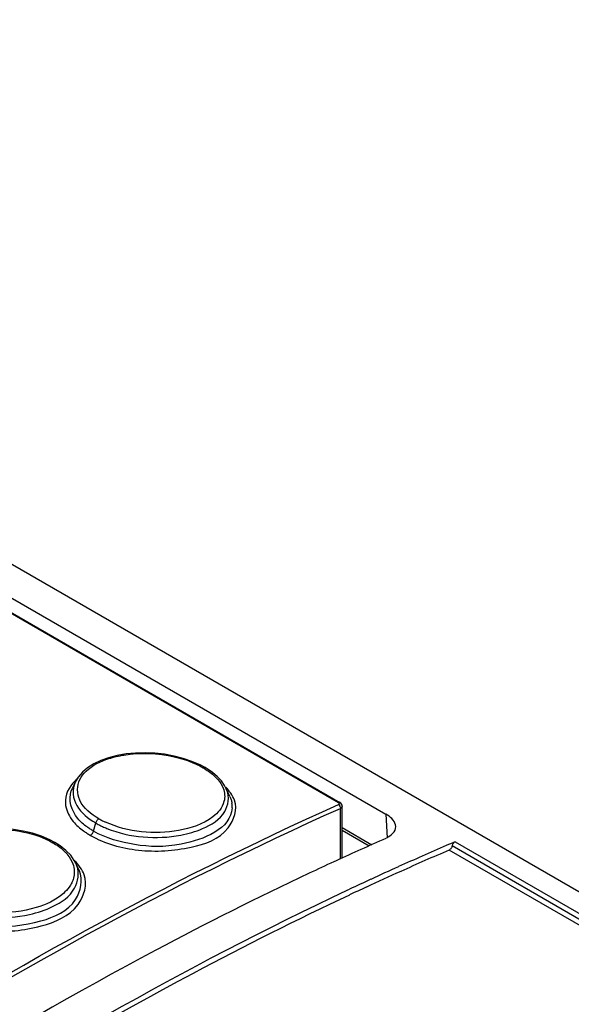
# Model space of a CAD drawing. Header units: inches. Extents: x 0 to 117, y 0 to 83.
# Tile 48 of 78: x 99.529 to 100.254, y 26.09 to 27.384. Entities that reach past the tile are written whole.
import ezdxf

# ---------------------------------------------------------------- set-up
doc = ezdxf.new("R2010")
doc.units = ezdxf.units.IN
doc.header["$LTSCALE"] = 6.431102
doc.header["$MEASUREMENT"] = 0
doc.layers.get('0').update_dxf_attribs({"linetype": 'CONTINUOUS'})

msp = doc.modelspace()

# ---------------------------------------------------------------- linework, layer by layer
at = {"color": 7, "linetype": 'CONTINUOUS'}
for p, q in [((98.2017, 27.3838), (100.0104, 26.3396)), ((98.2804, 27.383), (103.4763, 24.3833)), ((98.176, 27.3781), (99.9479, 26.3551)), ((98.1776, 27.3782), (99.9496, 26.3551)), ((99.6455, 26.4139), (99.6352, 26.4102)), ((99.7438, 26.4129), (99.7317, 26.416)), ((99.7552, 26.409), (99.7438, 26.4129)), ((99.766, 26.4043), (99.7552, 26.409)), ((99.7725, 26.4008), (99.766, 26.4043)), ((99.7724, 26.4008), (99.7725, 26.4008)), ((99.7751, 26.3992), (99.7724, 26.4008)), ((99.7823, 26.3943), (99.7751, 26.3992)), ((99.7886, 26.3889), (99.7823, 26.3943)), ((99.6015, 26.3816), (99.5975, 26.3729)), ((99.8004, 26.3731), (99.7981, 26.3774)), ((99.8051, 26.363), (99.8004, 26.3731)), ((99.9504, 26.2806), (99.9504, 26.3473)), ((99.9527, 26.2817), (99.9527, 26.3502)), ((100.0104, 26.3396), (100.0118, 26.3087)), ((99.6257, 26.3174), (99.6286, 26.3281)), ((99.9527, 26.3222), (99.992, 26.2995)), ((100.0233, 26.3234), (100.0229, 26.3258)), ((99.5456, 26.3145), (99.5333, 26.3174)), ((99.5572, 26.3107), (99.5456, 26.3145)), ((99.5682, 26.306), (99.5572, 26.3107)), ((99.9527, 26.3185), (99.9884, 26.2979)), ((99.575, 26.3024), (99.5682, 26.306)), ((99.5817, 26.2981), (99.575, 26.3024)), ((99.5894, 26.2921), (99.5817, 26.2981)), ((103.4292, 24.3743), (100.0974, 26.2979)), ((100.1013, 26.3033), (103.4391, 24.3764)), ((103.4196, 24.3721), (100.0934, 26.2925)), ((99.6027, 26.2747), (99.6005, 26.2788)), ((99.6071, 26.2651), (99.6027, 26.2747)), ((99.945, 26.2785), (99.9418, 26.2771)), ((99.9594, 26.2396), (99.9625, 26.241))]:
    msp.add_line(p, q, dxfattribs=at)
for points in [[(99.7317, 26.416), (99.7192, 26.4183), (99.7065, 26.4198), (99.6937, 26.4203), (99.6809, 26.42), (99.6686, 26.4188), (99.6567, 26.4168), (99.6455, 26.4139)], [(99.6352, 26.4102), (99.626, 26.4057), (99.6179, 26.4006), (99.6111, 26.3949), (99.6056, 26.3885), (99.6016, 26.3818)], [(99.7699, 26.4007), (99.7704, 26.4009), (99.7709, 26.401), (99.7714, 26.4011), (99.7718, 26.401), (99.7722, 26.4009), (99.7724, 26.4008)], [(99.7981, 26.3774), (99.7939, 26.3833), (99.7886, 26.3889)], [(99.9479, 26.3551), (99.9484, 26.3548), (99.9487, 26.3545), (99.9489, 26.3542), (99.9491, 26.3538), (99.9491, 26.3535), (99.949, 26.3531), (99.9487, 26.3528), (99.9484, 26.3525), (99.9479, 26.3522)], [(99.9527, 26.3503), (99.9526, 26.3514), (99.952, 26.3528), (99.9511, 26.354), (99.9496, 26.3551)], [(99.9527, 26.3502), (99.9527, 26.3499), (99.9524, 26.3491), (99.952, 26.3484), (99.9513, 26.3478), (99.9504, 26.3473)], [(99.6328, 26.3336), (99.6322, 26.3333), (99.6316, 26.3329), (99.631, 26.3323), (99.6305, 26.3317), (99.63, 26.3311), (99.6296, 26.3304), (99.6292, 26.3296), (99.6288, 26.3288), (99.6286, 26.3281)], [(99.5333, 26.3174), (99.5207, 26.3194), (99.508, 26.3204), (99.4951, 26.3206), (99.4824, 26.3198), (99.47, 26.318), (99.4581, 26.3154), (99.447, 26.3119)], [(99.6216, 26.3118), (99.6222, 26.3122), (99.6228, 26.3126), (99.6233, 26.3132), (99.6239, 26.3138), (99.6244, 26.3144), (99.6248, 26.3151), (99.6252, 26.3159), (99.6255, 26.3166), (99.6257, 26.3174)], [(99.5722, 26.3022), (99.5727, 26.3025), (99.5733, 26.3026), (99.5738, 26.3027), (99.5742, 26.3027), (99.5747, 26.3026), (99.575, 26.3024)], [(100.0976, 26.2988), (100.0971, 26.297), (100.0968, 26.2962), (100.0964, 26.2955), (100.096, 26.2948), (100.0955, 26.2942), (100.095, 26.2936), (100.0945, 26.2931), (100.094, 26.2928), (100.0934, 26.2925)], [(100.1013, 26.3033), (100.1008, 26.303), (100.1002, 26.3027), (100.0997, 26.3022), (100.0992, 26.3017), (100.0987, 26.301), (100.0983, 26.3003), (100.0979, 26.2996), (100.0976, 26.2988)], [(99.6005, 26.2788), (99.5957, 26.2856), (99.5894, 26.2921)]]:
    msp.add_lwpolyline(points, dxfattribs=at)
for centre, radius, start, end in [((99.6289, 26.3584), 0.0346, 155.351, 159.6243), ((99.7677, 26.3579), 0.0361, 21.1672, 24.8313), ((99.6219, 26.3561), 0.0332, 176.6584, 188.8862), ((99.7787, 26.3495), 0.0294, 356.7169, 9.405), ((99.6881, 26.4315), 0.1125, 240.5107, 243.3566), ((99.6915, 26.4404), 0.1288, 245.2647, 248.0649), ((99.6919, 26.439), 0.1208, 243.3456, 245.3588), ((101.7111, 22.431), 4.2335, 113.6888, 114.6564), ((101.7905, 22.3548), 4.2947, 113.3324, 114.2455), ((101.7613, 22.4222), 4.2213, 113.156, 113.3303), ((101.7871, 22.3579), 4.2836, 113.2903, 114.2195), ((99.5682, 26.2587), 0.038, 19.8943, 24.8423), ((101.7559, 22.333), 4.3413, 114.7002, 115.1715), ((101.8308, 22.265), 4.3931, 114.244, 114.7676), ((101.8312, 22.2596), 4.3914, 114.2184, 114.867), ((101.8593, 22.1988), 4.4584, 114.8662, 115.1823), ((101.8576, 22.207), 4.457, 114.7673, 115.1631)]:
    msp.add_arc(centre, radius, start, end, dxfattribs=at)
for points in [[(99.6161, 26.3962), (99.6243, 26.404), (99.6351, 26.4092), (99.6459, 26.4127)], [(99.732, 26.415), (99.7452, 26.412), (99.7581, 26.4073), (99.7699, 26.4007)], [(99.7699, 26.4007), (99.7748, 26.3978), (99.7796, 26.3945), (99.7839, 26.3906)], [(99.6039, 26.386), (99.596, 26.379), (99.5893, 26.3686), (99.5887, 26.358)], [(99.6077, 26.3852), (99.6098, 26.3893), (99.6127, 26.393), (99.6161, 26.3962)], [(99.7891, 26.3853), (99.7921, 26.3819), (99.7946, 26.378), (99.7962, 26.3738)], [(99.6015, 26.3816), (99.5972, 26.3722), (99.5985, 26.3597), (99.6037, 26.3509)], [(99.7962, 26.3738), (99.7984, 26.3684), (99.7989, 26.3619), (99.7973, 26.3562)], [(99.8111, 26.3579), (99.8087, 26.3644), (99.8044, 26.3702), (99.7996, 26.3751)], [(99.5891, 26.351), (99.5902, 26.3433), (99.5942, 26.336), (99.5991, 26.3301)], [(99.6037, 26.3509), (99.6095, 26.3412), (99.6188, 26.3337), (99.6286, 26.3281)], [(99.7973, 26.3562), (99.7963, 26.3522), (99.7942, 26.3484), (99.7917, 26.345)], [(100.0229, 26.3258), (100.0214, 26.3318), (100.0158, 26.3365), (100.0104, 26.3396)], [(99.4472, 26.3105), (99.4742, 26.321), (99.5055, 26.322), (99.5339, 26.3162)], [(99.5991, 26.3301), (99.603, 26.3253), (99.6077, 26.3212), (99.6127, 26.3176)], [(99.7376, 26.3182), (99.7059, 26.3126), (99.6708, 26.3157), (99.6415, 26.3292)], [(100.0112, 26.3086), (100.017, 26.3112), (100.0236, 26.317), (100.0233, 26.3234)], [(99.5339, 26.3162), (99.5472, 26.3135), (99.5604, 26.309), (99.5722, 26.3022)], [(99.5722, 26.3022), (99.5772, 26.2993), (99.5821, 26.2959), (99.5864, 26.2919)], [(99.5917, 26.2863), (99.5946, 26.2827), (99.5971, 26.2786), (99.5987, 26.2743)], [(99.5987, 26.2743), (99.6008, 26.2684), (99.6011, 26.2615), (99.5995, 26.2555)], [(99.6136, 26.2598), (99.6109, 26.2668), (99.6063, 26.2731), (99.6009, 26.2784)], [(99.5501, 26.2168), (99.5161, 26.2067), (99.4761, 26.208), (99.4438, 26.2227)]]:
    msp.add_open_spline(points, degree=3, dxfattribs=at)
for points, knots in [([(99.6459, 26.4127), (99.6524, 26.4148), (99.6806, 26.4213), (99.7105, 26.4199), (99.732, 26.415)], [0, 0, 0, 0, 0.234907, 1, 1, 1, 1]), ([(99.6328, 26.3336), (99.6227, 26.3396), (99.6045, 26.353), (99.6036, 26.3772), (99.6077, 26.3852)], [0, 0, 0, 0, 0.564038, 1, 1, 1, 1]), ([(99.7839, 26.3906), (99.7848, 26.3898), (99.7866, 26.3881), (99.7883, 26.3862), (99.7891, 26.3853)], [0, 0, 0, 0, 0.510007, 1, 1, 1, 1]), ([(99.6174, 26.3228), (99.6129, 26.326), (99.5991, 26.3373), (99.5921, 26.3587), (99.5965, 26.3705)], [0, 0, 0, 0, 0.303838, 1, 1, 1, 1]), ([(99.7691, 26.3207), (99.7803, 26.3255), (99.8009, 26.3372), (99.8047, 26.3622), (99.8013, 26.371)], [0, 0, 0, 0, 0.566972, 1, 1, 1, 1]), ([(99.8051, 26.363), (99.8057, 26.3616), (99.8068, 26.3588), (99.8075, 26.3558), (99.8078, 26.3544)], [0, 0, 0, 0, 0.509334, 1, 1, 1, 1]), ([(99.0787, 25.8504), (99.15, 25.9008), (99.4275, 26.0881), (99.7219, 26.2511), (99.9479, 26.3522)], [0, 0, 0, 0, 0.260503, 1, 1, 1, 1]), ([(99.0818, 25.8458), (99.153, 25.8961), (99.4303, 26.0833), (99.7246, 26.2462), (99.9504, 26.3473)], [0, 0, 0, 0, 0.260503, 1, 1, 1, 1]), ([(99.6216, 26.3118), (99.6407, 26.3008), (99.6861, 26.2885), (99.749, 26.2925), (99.8037, 26.3107), (99.8155, 26.3463), (99.8111, 26.3579)], [0, 0, 0, 0, 0.290191, 0.59611, 0.835857, 1, 1, 1, 1]), ([(99.8081, 26.3479), (99.8065, 26.3204), (99.7444, 26.2953), (99.6819, 26.297), (99.6422, 26.3079), (99.6257, 26.3174)], [0, 0, 0, 0, 0.411192, 0.71608, 1, 1, 1, 1]), ([(99.9496, 26.3551), (99.9494, 26.3553), (99.9488, 26.3554), (99.9482, 26.3552), (99.9479, 26.3551)], [0, 0, 0, 0, 0.497732, 1, 1, 1, 1]), ([(99.9479, 26.3522), (99.9487, 26.3518), (99.95, 26.3502), (99.9505, 26.3482), (99.9504, 26.3473)], [0, 0, 0, 0, 0.49283, 1, 1, 1, 1]), ([(99.7917, 26.345), (99.7891, 26.3417), (99.7742, 26.3275), (99.7535, 26.3211), (99.7376, 26.3182)], [0, 0, 0, 0, 0.20685, 1, 1, 1, 1]), ([(99.6257, 26.3174), (99.6243, 26.3182), (99.6214, 26.32), (99.6187, 26.3218), (99.6174, 26.3228)], [0, 0, 0, 0, 0.507795, 1, 1, 1, 1]), ([(99.6286, 26.3281), (99.63, 26.3272), (99.633, 26.3256), (99.6361, 26.3241), (99.6376, 26.3234)], [0, 0, 0, 0, 0.492147, 1, 1, 1, 1]), ([(99.6434, 26.3209), (99.6736, 26.3088), (99.7189, 26.3052), (99.76, 26.3167), (99.7691, 26.3207)], [0, 0, 0, 0, 0.766016, 1, 1, 1, 1]), ([(99.6127, 26.3176), (99.6141, 26.3166), (99.617, 26.3146), (99.62, 26.3127), (99.6216, 26.3118)], [0, 0, 0, 0, 0.492149, 1, 1, 1, 1]), ([(99.5864, 26.2919), (99.5873, 26.291), (99.5892, 26.2892), (99.5909, 26.2873), (99.5917, 26.2863)], [0, 0, 0, 0, 0.509209, 1, 1, 1, 1]), ([(99.572, 26.2182), (99.5832, 26.2237), (99.6035, 26.2369), (99.6073, 26.2624), (99.604, 26.2716)], [0, 0, 0, 0, 0.561862, 1, 1, 1, 1]), ([(99.9095, 26.262), (99.8414, 26.2301), (99.5622, 26.09), (99.2969, 25.9229), (99.1042, 25.7847)], [0, 0, 0, 0, 0.240753, 1, 1, 1, 1]), ([(99.4241, 26.2048), (99.4432, 26.1941), (99.4888, 26.1822), (99.5524, 26.1884), (99.6069, 26.2105), (99.6182, 26.2474), (99.6136, 26.2598)], [0, 0, 0, 0, 0.284311, 0.586337, 0.828572, 1, 1, 1, 1]), ([(99.428, 26.2103), (99.4465, 26.1996), (99.4909, 26.1887), (99.5519, 26.1949), (99.6046, 26.2173), (99.6124, 26.2536), (99.6071, 26.2651)], [0, 0, 0, 0, 0.286759, 0.589982, 0.829412, 1, 1, 1, 1]), ([(99.5995, 26.2555), (99.5992, 26.2545), (99.5985, 26.2524), (99.5976, 26.2504), (99.5972, 26.2494)], [0, 0, 0, 0, 0.494205, 1, 1, 1, 1]), ([(99.5936, 26.2437), (99.5915, 26.2407), (99.5795, 26.228), (99.5631, 26.2206), (99.5501, 26.2168)], [0, 0, 0, 0, 0.215346, 1, 1, 1, 1]), ([(99.5972, 26.2494), (99.5967, 26.2484), (99.5956, 26.2465), (99.5943, 26.2446), (99.5936, 26.2437)], [0, 0, 0, 0, 0.49215, 1, 1, 1, 1]), ([(99.1356, 25.7509), (99.2031, 25.7992), (99.4666, 25.9799), (99.7454, 26.1388), (99.9594, 26.2396)], [0, 0, 0, 0, 0.2598, 1, 1, 1, 1]), ([(99.9623, 26.2334), (99.8929, 26.2008), (99.6076, 26.0576), (99.3365, 25.8867), (99.1394, 25.7456)], [0, 0, 0, 0, 0.240266, 1, 1, 1, 1]), ([(99.4401, 26.217), (99.4711, 26.2029), (99.5197, 26.1998), (99.5624, 26.2135), (99.572, 26.2182)], [0, 0, 0, 0, 0.761409, 1, 1, 1, 1])]:
    msp.add_open_spline(points, degree=3, knots=knots, dxfattribs=at)

doc.saveas('drawing.dxf')
